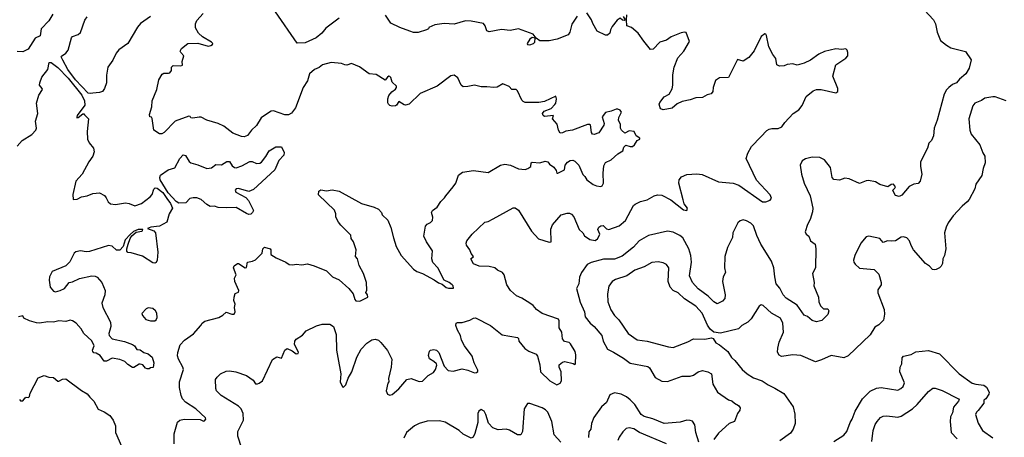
# Model space of a CAD drawing. Extents: x 1892934 to 2008621, y 567149 to 683290.
# Tile 19 of 256: x 1930927 to 1939647, y 576533 to 580235. Entities that reach past the tile are written whole.
import ezdxf

# ---------------------------------------------------------------- set-up
doc = ezdxf.new("R2010")
doc.units = 0

msp = doc.modelspace()

# ---------------------------------------------------------------- linework, layer by layer
at = {"layer": '0CON20XD'}
for points in [[(1931221.2, 580285), (1931185.3, 580224.7), (1931118.1, 580155), (1931108.8, 580091.2), (1931065, 580070), (1931001.1, 579975), (1930955, 579948.9), (1930905, 579952.9)], [(1931555, 579579.7), (1931532.5, 579585), (1931422.4, 579702.4), (1931354.1, 579794.1), (1931307.8, 579875), (1931294.7, 579905), (1931296.9, 579913.1), (1931335, 579937.5), (1931356, 579965), (1931385.7, 580075), (1931396, 580085), (1931445, 580103.8), (1931465, 580121.8), (1931505, 580230), (1931525, 580260.5)], [(1932085, 580263.1), (1931997.8, 580202.2), (1931970.5, 580169.5), (1931884.2, 580025), (1931805, 579969.2), (1931781.1, 579938.9), (1931752.8, 579877.2), (1931707.5, 579815), (1931696.2, 579743.8), (1931695.7, 579675), (1931677.5, 579625), (1931660.4, 579599.6), (1931635, 579589.2), (1931575, 579583.3), (1931555, 579579.7)], [(1933131.4, 579408.6), (1933065.7, 579365), (1933023.9, 579296.1), (1932978.6, 579255), (1932945, 579210), (1932915, 579198), (1932890.3, 579200.3), (1932815, 579228), (1932735, 579290), (1932685, 579315.8), (1932585, 579344), (1932535, 579370), (1932515, 579372), (1932461.2, 579361.2), (1932444, 579364), (1932436.4, 579376.4), (1932425, 579380), (1932305, 579336.7), (1932207.1, 579235), (1932185, 579223.3), (1932165, 579224.4), (1932115, 579256.7), (1932100, 579360), (1932095, 579370), (1932080, 579375), (1932077.5, 579395), (1932095.9, 579464.1), (1932101.2, 579515), (1932142.9, 579615), (1932158.3, 579701.7), (1932188.2, 579751.8), (1932205, 579762.5), (1932245, 579760), (1932257.5, 579765), (1932270, 579785), (1932272.5, 579815), (1932285, 579827.9), (1932354, 579826), (1932367.7, 579832.3), (1932366.2, 579865), (1932380, 579915), (1932352.9, 579942.9), (1932349.4, 579955), (1932360.8, 579979.2), (1932415, 580023.3), (1932505, 580027.1), (1932595, 579999.5), (1932620, 580005), (1932633.8, 580015), (1932636.7, 580025), (1932626.2, 580035), (1932545, 580084.2), (1932512, 580115), (1932483, 580163), (1932483, 580197), (1932495, 580226.7), (1932551.3, 580288.7)], [(1933755, 580250), (1933638.9, 580161.1), (1933604.2, 580115), (1933553.8, 580075), (1933455, 580030.8), (1933385, 580026.2), (1933193.3, 580305)], [(1935865, 580265.8), (1935817.8, 580195), (1935800, 580125), (1935785, 580100), (1935687.9, 580062.1), (1935615, 580047.1), (1935535, 580047.1), (1935500, 580070), (1935475, 580107.5), (1935345, 580154.2), (1935271.2, 580138.8), (1935195, 580147.5), (1935085, 580126.7), (1935065, 580137.5), (1935049.5, 580179.5), (1935035, 580200), (1934925, 580223.1), (1934875, 580224.4), (1934775.8, 580194.2), (1934685, 580200), (1934605, 580188.8), (1934550, 580165), (1934547.5, 580155), (1934530, 580145), (1934455, 580122), (1934415, 580122), (1934383.3, 580133.3), (1934295, 580166), (1934212.5, 580205), (1934167.5, 580275)], [(1938939.5, 580319.5), (1939021.2, 580235), (1939038.3, 580198.3), (1939054, 580125), (1939081.7, 580051.7), (1939135, 580008), (1939175, 579985.8), (1939303.9, 579953.9), (1939355, 579880), (1939335.6, 579805), (1939305.4, 579755), (1939251.3, 579708.7), (1939225, 579675.6), (1939189.3, 579660.7), (1939155.8, 579634.2), (1939135.9, 579614.1), (1939114.4, 579575.6), (1939052.5, 579345), (1939025.8, 579274.2), (1939021.2, 579205), (1939002.5, 579165), (1938979.3, 579140.7), (1938966.7, 579095), (1938903.9, 578976.1), (1938904.1, 578934.1), (1938916.2, 578865), (1938903.3, 578805), (1938885, 578783.8), (1938845, 578777.1), (1938804.3, 578755.7), (1938739.3, 578680.7), (1938715, 578667.5), (1938685, 578677.5), (1938662, 578715), (1938661.2, 578725), (1938678.3, 578741.7), (1938682.2, 578755), (1938665, 578776.4), (1938645.5, 578774.5), (1938615, 578754), (1938545, 578775.6), (1938505, 578798.9), (1938445, 578810), (1938422.7, 578807.3), (1938365, 578782), (1938273.3, 578823.3), (1938235, 578831.8), (1938187.7, 578812.3), (1938137.5, 578817.5), (1938122.5, 578835), (1938108.8, 578925), (1938055, 578992.5), (1938013, 579013), (1937945.9, 579015.9), (1937887.7, 579002.3), (1937856, 578984), (1937838, 578945), (1937850, 578865), (1937876, 578785), (1937928, 578675), (1937950.6, 578565), (1937947.9, 578532.1), (1937927.3, 578462.7), (1937905, 578420), (1937884, 578354), (1937892.5, 578335), (1937916.7, 578315), (1937930, 578275), (1937972, 578245), (1937977.1, 578205), (1937974.5, 578035.5), (1937948.9, 577985), (1937963.8, 577905), (1937961.2, 577875), (1938000.8, 577775), (1938003.2, 577733.2), (1938017.9, 577697.9), (1938045, 577673.1), (1938085, 577673.3), (1938093.8, 577655), (1938085, 577622.5), (1938031.2, 577568.8), (1937985, 577556.2), (1937945, 577568), (1937905, 577603.3), (1937875, 577617.5), (1937812.9, 577705), (1937715, 577765.5), (1937688.5, 577795), (1937660, 577855), (1937627.1, 577895), (1937614, 577955), (1937605.9, 578035.9), (1937585.3, 578095), (1937489.5, 578245), (1937455, 578323.3), (1937425, 578407.5), (1937402.3, 578432.3), (1937365, 578453.3), (1937335, 578460), (1937306.4, 578453.6), (1937286.4, 578433.6), (1937244.2, 578345.8), (1937239.2, 578305), (1937196, 578215), (1937173.3, 578136.7), (1937170.5, 578035), (1937177.8, 577995), (1937157.5, 577955), (1937150.8, 577915), (1937174.2, 577795), (1937170.6, 577765), (1937151.2, 577738.8), (1937105, 577715.7), (1937075.3, 577735.3), (1937025.8, 577785.8), (1936935, 577848.5), (1936885, 577904.3), (1936857.8, 577965), (1936875.4, 578085), (1936870, 578145), (1936853.8, 578205), (1936801.2, 578301.2), (1936773.3, 578323.3), (1936715, 578351.9), (1936665, 578360), (1936495, 578323.1), (1936413.8, 578275), (1936362.7, 578217.3), (1936261.4, 578138.6), (1936195, 578112.5), (1936098.3, 578111.7), (1935986.8, 578083.2), (1935953.8, 578065), (1935901.4, 577995), (1935883.9, 577953.9), (1935878, 577895), (1935857.7, 577852.3), (1935891.7, 577731.7), (1935927.8, 577645), (1935935, 577600), (1935978.6, 577545), (1936015.7, 577515), (1936082.9, 577435), (1936095.5, 577385), (1936131.9, 577315), (1936185, 577287.3), (1936275, 577235.6), (1936335, 577191.2), (1936491.5, 577161.5), (1936505, 577148.8), (1936554.5, 577064.5), (1936615, 577030), (1936665, 577028.6), (1936795, 577074.3), (1936865.7, 577074.3), (1936893.3, 577085), (1936935.6, 577114.4), (1936975, 577125.6), (1937022.5, 577115), (1937055, 577096.2), (1937064.4, 577005), (1937106, 576935), (1937205, 576865.8), (1937235, 576857.5), (1937258.8, 576835), (1937294.5, 576814.5), (1937307.5, 576795), (1937306.2, 576775), (1937284.1, 576745.9), (1937256.2, 576675), (1937210, 576655), (1937115, 576570.8)], [(1936273, 580263), (1936290, 580235), (1936282.5, 580227.5), (1936265, 580230), (1936245, 580250), (1936218.3, 580231.7), (1936173.8, 580175), (1936158.8, 580145), (1936153.3, 580115), (1936133, 580097), (1936115, 580097.5), (1936042.3, 580132.3), (1936001.7, 580201.7), (1935990, 580235), (1935950, 580295)], [(1936705, 579623.3), (1936712, 579655), (1936710.8, 579745), (1936724.3, 579815), (1936755, 579896.2), (1936808, 579955), (1936858.3, 580041.7), (1936830.6, 580120.6), (1936815, 580124.2), (1936785, 580117.5), (1936695.7, 580084.3), (1936655.5, 580054.5), (1936595.6, 580034.4), (1936536.7, 579975), (1936515, 579970), (1936453.2, 580043.2), (1936405, 580116.7), (1936346.1, 580166.1), (1936305, 580180), (1936300, 580235), (1936305, 580277.5)], [(1932930, 576325), (1932859.2, 576545), (1932860, 576585), (1932908.6, 576685), (1932907.1, 576745), (1932887.5, 576785), (1932865, 576810), (1932710, 576905), (1932671.2, 576945), (1932664.2, 576965), (1932660, 577045), (1932675, 577066.7), (1932705, 577097.5), (1932755, 577118.8), (1932785, 577123.8), (1932840, 577115), (1932935, 577080), (1932995, 577038.8), (1933015, 577008.8), (1933033.6, 577006.4), (1933047.7, 577012.3), (1933076, 577035), (1933166.1, 577223.9), (1933205, 577248), (1933245, 577236), (1933275.5, 577304.5), (1933295, 577320), (1933339.5, 577299.5), (1933375, 577274.3), (1933393, 577277), (1933395, 577287.5), (1933362.1, 577355), (1933364.4, 577385), (1933376.6, 577403.4), (1933431.3, 577438.7), (1933465, 577475.7), (1933555, 577521.4), (1933605.8, 577535.8), (1933675, 577535.8), (1933706, 577515), (1933730, 577445), (1933733.6, 577305), (1933745, 577240), (1933770, 577095), (1933764.2, 577025), (1933785, 576980), (1933795, 576977.5), (1933815, 576997.5), (1933835, 577057.5), (1933868.8, 577115), (1933912.9, 577245), (1933952.5, 577315), (1934002.1, 577367.9), (1934045, 577396.7), (1934075, 577403.3), (1934105, 577393.3), (1934126.7, 577375), (1934184.2, 577304.2), (1934222, 577225), (1934217.1, 577155), (1934194.1, 577055.9), (1934196.2, 577025), (1934188, 577012), (1934173.1, 576945), (1934185, 576916.7), (1934205, 576906.7), (1934225, 576913.3), (1934285, 576962), (1934355, 577046), (1934395, 577055.6), (1934465, 577029.2), (1934495, 577032), (1934545, 577082.5), (1934591.3, 577108.7), (1934610, 577135), (1934622.5, 577172.5), (1934617.5, 577185), (1934596.1, 577206.1), (1934555, 577230), (1934547.7, 577257.7), (1934555, 577296.2), (1934565, 577305.8), (1934595, 577312), (1934617, 577307), (1934640, 577285), (1934686.7, 577165), (1934722.5, 577125), (1934765, 577120), (1934845, 577140), (1934895, 577129.4), (1934955, 577104), (1934973.6, 577106.4), (1934983.6, 577116.4), (1934985, 577127.5), (1934952.4, 577192.4), (1934933.4, 577253.4), (1934867.5, 577345), (1934840, 577395), (1934830.8, 577435), (1934804.1, 577484.1), (1934790, 577525), (1934793.3, 577545), (1934805, 577551.2), (1934845, 577550), (1934915, 577572.9), (1934945, 577590.8), (1934965, 577591.4), (1935095.4, 577525.4), (1935201.1, 577441.1), (1935335, 577418.8), (1935345, 577408), (1935348.9, 577385), (1935400.4, 577320.4), (1935435, 577296.1), (1935500, 577270), (1935512.2, 577252.2), (1935534.5, 577175), (1935540.6, 577115), (1935621.2, 577035), (1935685, 577000), (1935715, 577012.5), (1935726.2, 577035), (1935721.2, 577115), (1935704.2, 577155), (1935706.2, 577175), (1935735, 577198.8), (1935755, 577206.2), (1935827.5, 577187.5), (1935845, 577177.5), (1935850, 577185), (1935851.2, 577265), (1935847.5, 577295), (1935805, 577362), (1935793, 577373), (1935753.4, 577383.4), (1935735.8, 577405), (1935727.5, 577465), (1935703.8, 577503.8), (1935706, 577565), (1935699.7, 577579.7), (1935555, 577630), (1935503.1, 577665), (1935475, 577700.6), (1935445, 577722.7), (1935375, 577765.9), (1935326.8, 577786.8), (1935274.7, 577834.7), (1935240, 577885), (1935218, 577975), (1935203.4, 577993.4), (1935160, 578015), (1935135, 578036.2), (1935085, 578048), (1934995, 578050.8), (1934945, 578072.5), (1934922.5, 578115), (1934947, 578137), (1934925, 578162.5), (1934913.8, 578195), (1934885, 578237.5), (1934881.2, 578255), (1934886.7, 578275), (1934933.3, 578335), (1935045, 578440), (1935075, 578446.7), (1935121.2, 578468.8), (1935297, 578567), (1935315, 578567.5), (1935345.8, 578545.8), (1935459.7, 578359.7), (1935522.9, 578292.9), (1935615, 578264.2), (1935632.5, 578265), (1935631.1, 578378.9), (1935644.4, 578415.6), (1935723.8, 578505), (1935775, 578520), (1935795, 578518.8), (1935815, 578510), (1935835, 578486.7), (1935881.8, 578375), (1935914, 578345), (1935930.2, 578320.2), (1935975, 578287.8), (1936025, 578277.5), (1936045, 578291.4), (1936063.3, 578325), (1936064.4, 578335), (1936046.4, 578375), (1936055, 578396.9), (1936075, 578408.5), (1936095, 578410.5), (1936125, 578382), (1936145, 578375.8), (1936235, 578408.9), (1936292.9, 578455), (1936363.2, 578586.8), (1936378.8, 578601.2), (1936425, 578624), (1936485, 578639.2), (1936545, 578674.4), (1936575, 578681.4), (1936615, 578678.9), (1936695, 578639.2), (1936805, 578548.8), (1936835, 578543.3), (1936842.5, 578565), (1936811.7, 578601.7), (1936801.7, 578638.3), (1936764.2, 578785), (1936768, 578815), (1936788.7, 578841.3), (1936835, 578864.3), (1936925, 578870), (1936972.1, 578862.1), (1937115, 578798.9), (1937245, 578786.2), (1937295, 578767.3), (1937505, 578620.5), (1937535, 578619.5), (1937575, 578635.8), (1937585.6, 578654.4), (1937575, 578681.2), (1937451.4, 578811.4), (1937360, 579005), (1937375, 579053.3), (1937408.1, 579111.9), (1937492.2, 579197.8), (1937545, 579252), (1937565, 579264), (1937589.5, 579270.5), (1937645, 579271.9), (1937675.4, 579284.6), (1937704, 579325), (1937777.9, 579402.1), (1937827.1, 579435), (1937858.1, 579475), (1937892.5, 579555), (1937953.3, 579605), (1937985, 579615.8), (1938024.1, 579615.9), (1938155, 579587.5), (1938172.5, 579597.5), (1938173.3, 579625), (1938127.5, 579735), (1938153.8, 579835), (1938242.5, 579895), (1938260, 579915), (1938261.2, 579945), (1938255.9, 579965.9), (1938245, 579977.5), (1938208.8, 579971.2), (1938155, 579976.2), (1938055, 579953.8), (1938005, 579928.8), (1937930, 579875), (1937875, 579850), (1937813, 579833), (1937773, 579843), (1937725, 579838.8), (1937697.5, 579825), (1937657, 579823), (1937632.5, 579835), (1937625, 579892.5), (1937597.3, 579927.3), (1937563.1, 579995), (1937542.5, 580095), (1937536.4, 580106.4), (1937525, 580110), (1937492.7, 580087.3), (1937431.2, 579958.8), (1937385, 579900), (1937335, 579868.8), (1937285, 579882.5), (1937205, 579722.5), (1937125, 579718.8), (1937088.8, 579695), (1937069.4, 579635), (1937065, 579597.5), (1937050.9, 579579.1), (1937015, 579568.1), (1936975, 579544.5), (1936915, 579543.8), (1936865, 579523.8), (1936795, 579508.8), (1936750.6, 579489.4), (1936705, 579451.9), (1936625, 579435.7), (1936605, 579444), (1936598, 579455), (1936590, 579485), (1936595, 579502.5), (1936635, 579552), (1936678.8, 579575), (1936705, 579623.3)], [(1935445, 580013.6), (1935476.5, 580023.5), (1935490.5, 580035), (1935492.5, 580072.5), (1935465, 580075.7), (1935445, 580063.5), (1935421.5, 580025), (1935425, 580014.6), (1935445, 580013.6)], [(1930905, 579113.3), (1930950, 579165), (1931035, 579216.7), (1931070, 579255), (1931076.7, 579275), (1931066.9, 579335), (1931087.5, 579405), (1931076.7, 579495), (1931095, 579567.5), (1931127.5, 579615), (1931126.7, 579625), (1931103.8, 579655), (1931105.8, 579675), (1931124.5, 579725.5), (1931177.1, 579795), (1931187.5, 579855), (1931205, 579854.4), (1931265, 579811.2), (1931357.7, 579717.7), (1931476, 579566), (1931502.3, 579515), (1931502.9, 579477.1), (1931435.8, 579385), (1931432.4, 579372.4), (1931434.2, 579364.2), (1931445, 579369.2), (1931485, 579401.2), (1931495, 579400), (1931501.4, 579391.4), (1931536.7, 579355), (1931525.8, 579244.2), (1931528.6, 579175), (1931543.1, 579145), (1931581.4, 579095), (1931587.1, 579065), (1931574, 579025), (1931538.8, 578975), (1931480, 578865), (1931425, 578802.5), (1931396.2, 578685), (1931401.7, 578641.7), (1931435, 578643.8), (1931475.6, 578664.4), (1931525, 578674.2), (1931575, 578694.2), (1931635, 578699.2), (1931676.6, 578676.6), (1931694.2, 578655), (1931709.3, 578619.3), (1931731.8, 578601.8), (1931775, 578598.2), (1931865, 578611.2), (1931896, 578606), (1931945.4, 578585.4), (1932005, 578604.7), (1932083.9, 578666.1), (1932099.7, 578685), (1932116.2, 578733.8), (1932125.5, 578744.5), (1932145, 578741.3), (1932195, 578703.4), (1932231.2, 578651.2), (1932263.9, 578605), (1932280.5, 578565), (1932251.1, 578515), (1932228.9, 578441.1), (1932165, 578404.3), (1932087.5, 578395), (1932060, 578385), (1932115, 578362.5), (1932130.6, 578345), (1932150, 578175), (1932144.2, 578105), (1932135, 578083.8), (1932122.5, 578077.5), (1932105, 578079.4), (1932015, 578138.5), (1931915, 578170), (1931885, 578171.2), (1931875, 578183.3), (1931874.4, 578205), (1931886.5, 578245), (1931904.5, 578295.5), (1931920.9, 578319.1), (1931959.1, 578350.9), (1932009.5, 578360.5), (1932016, 578365), (1932016.6, 578376.6), (1931976.2, 578375), (1931935, 578358.4), (1931905, 578332.2), (1931860, 578285), (1931843.1, 578225), (1931815, 578192), (1931785, 578191.2), (1931745, 578228), (1931712.5, 578235), (1931545, 578179.1), (1931515, 578176.4), (1931465, 578185.6), (1931423.3, 578176.7), (1931410.8, 578165), (1931371.7, 578088.3), (1931335.6, 578054.4), (1931215, 578003.3), (1931192, 577955), (1931188, 577925), (1931197.8, 577865), (1931225, 577830), (1931245, 577821.8), (1931286.8, 577833.2), (1931325, 577852), (1931365, 577906.7), (1931395, 577912), (1931457.7, 577942.3), (1931565.7, 577964.3), (1931595, 577962.9), (1931613.5, 577953.5), (1931655.4, 577905.4), (1931683.1, 577835), (1931681.1, 577795), (1931653.2, 577723.2), (1931664.5, 577684.5), (1931730, 577555), (1931734.2, 577515), (1931725.6, 577484.4), (1931717.5, 577455), (1931719.2, 577435), (1931745, 577405.8), (1931855, 577381.9), (1931926.2, 577355), (1931945, 577344), (1931963.1, 577313.1), (1931995, 577309.4), (1932025, 577285.7), (1932065, 577274), (1932100, 577245), (1932116.4, 577193.6), (1932108.3, 577151.7), (1932085, 577150), (1932075, 577140), (1932055, 577140), (1932042.5, 577145), (1932016.2, 577176.2), (1931995, 577182.5), (1931985, 577182.5), (1931937, 577153), (1931925, 577152.5), (1931885, 577177.5), (1931856.7, 577205), (1931815, 577224.2), (1931745, 577234), (1931695, 577209.2), (1931675, 577208), (1931638.3, 577258.3), (1931605, 577279.2), (1931585, 577282.9), (1931575, 577293.8), (1931572.9, 577305), (1931585.8, 577345), (1931567.2, 577387.2), (1931495.8, 577455), (1931470, 577495), (1931425.8, 577545), (1931395, 577565.7), (1931375, 577570.8), (1931335, 577560.8), (1931275, 577565.6), (1931225, 577553.3), (1931176.4, 577556.4), (1931103.6, 577546.4), (1931075, 577548.8), (1931015, 577566.7), (1930965, 577590), (1930955, 577610), (1930915, 577602.5)], [(1932294.2, 576475), (1932296.2, 576565), (1932325, 576666.2), (1932346.7, 576685), (1932385, 576694.4), (1932525, 576692), (1932555, 576676.2), (1932565, 576678.8), (1932576, 576695), (1932573.3, 576705), (1932486, 576785), (1932394.4, 576845), (1932370, 576875), (1932355.6, 576905), (1932341.8, 576975), (1932342.9, 577025), (1932377.5, 577135), (1932372.7, 577155), (1932334.4, 577225), (1932325.8, 577255), (1932327.1, 577285), (1932347.3, 577352.7), (1932386.7, 577395), (1932465, 577450), (1932532.5, 577525), (1932542.5, 577545), (1932566.4, 577563.6), (1932690, 577595), (1932727.5, 577615), (1932755, 577643.3), (1932805, 577623.8), (1932827.5, 577625), (1932836.2, 577645), (1932828.8, 577685), (1932836.7, 577715), (1932823, 577747), (1932827, 577777), (1932835, 577807.5), (1932865, 577820), (1932867.5, 577835), (1932833.6, 577913.6), (1932830, 577945), (1932843.3, 577975), (1932821.2, 578035), (1932826.4, 578053.6), (1932855, 578073.3), (1932865, 578073.8), (1932925, 578036.7), (1932935, 578037.5), (1932944.2, 578085.8), (1932990, 578095), (1933015, 578107.5), (1933073.6, 578166.4), (1933080, 578205), (1933095, 578219.2), (1933144.2, 578205), (1933151.4, 578195), (1933152.5, 578155), (1933197.5, 578125), (1933285, 578086.7), (1933315, 578066.2), (1933345, 578063.3), (1933375, 578068.8), (1933425, 578063.3), (1933475, 578070), (1933535, 578054.2), (1933645, 578008.8), (1933697.5, 577955), (1933755, 577927.8), (1933843.3, 577853.3), (1933880, 577805), (1933894.2, 577754.2), (1933905, 577742.5), (1933939.3, 577740.7), (1934010, 577775), (1934007, 577797), (1933993, 577817), (1934001.7, 577838.3), (1933998, 577905), (1933972.5, 577985), (1933932.9, 578055), (1933920, 578115), (1933902.5, 578135), (1933906, 578195), (1933883.8, 578265), (1933862.5, 578295), (1933860, 578325), (1933770, 578415), (1933751.3, 578441.3), (1933726, 578485), (1933725.8, 578515), (1933715, 578546.2), (1933573.9, 578683.9), (1933577.5, 578715), (1933595, 578726.2), (1933645, 578718), (1933695, 578726.2), (1933755, 578716.2), (1933954.4, 578604.4), (1934065, 578573.8), (1934105.8, 578555.8), (1934130, 578525), (1934136.7, 578505), (1934187.5, 578457.5), (1934213.1, 578393.1), (1934238.1, 578301.9), (1934260, 578225), (1934304.5, 578145), (1934415, 578024.2), (1934445, 578004), (1934495, 577986.7), (1934599.2, 577929.2), (1934635, 577903.3), (1934669.7, 577889.7), (1934705, 577862.5), (1934725, 577854), (1934770, 577855), (1934766.7, 577875), (1934756.7, 577885), (1934730, 577905), (1934685, 577926), (1934630.6, 578035), (1934585, 578084), (1934577.5, 578115), (1934582.9, 578185), (1934528.8, 578265), (1934507.5, 578315), (1934520, 578405), (1934535, 578422.5), (1934565, 578436.7), (1934582.5, 578455), (1934586.7, 578485), (1934573.8, 578525), (1934582.5, 578545), (1934625, 578572.5), (1934658, 578625), (1934690, 578655), (1934700, 578675), (1934765, 578753.8), (1934788.8, 578785), (1934813.9, 578856.1), (1934850, 578885), (1934945, 578899.2), (1935075, 578880), (1935185, 578944.3), (1935225, 578955.8), (1935275, 578946.9), (1935345, 578913.1), (1935405, 578907.5), (1935427.5, 578915), (1935452.5, 578935), (1935457.5, 578965), (1935465, 578972.5), (1935535, 578967.5), (1935580.7, 578980.7), (1935603.3, 578975), (1935620, 578955), (1935658.9, 578928.9), (1935678.9, 578898.9), (1935683.8, 578873.8), (1935693.3, 578873.3), (1935753.3, 578905), (1935758.8, 578945), (1935777.3, 578972.7), (1935803.6, 578986.4), (1935825, 578989.4), (1935845, 578980.8), (1935880, 578945), (1935914.3, 578864.3), (1935933.3, 578845), (1935948.8, 578815), (1936005, 578774.2), (1936035, 578761.2), (1936073, 578757), (1936086.4, 578763.6), (1936096.2, 578785), (1936094.2, 578875), (1936100.5, 578939.5), (1936115, 578970), (1936165, 578993.3), (1936224.2, 579045.8), (1936267.7, 579072.3), (1936276.2, 579105), (1936295, 579123.3), (1936335, 579110), (1936355, 579112.5), (1936372.5, 579125), (1936397, 579163), (1936420, 579175), (1936420, 579185), (1936386.2, 579205), (1936370, 579245), (1936325, 579248.8), (1936285, 579230), (1936256.2, 579255), (1936248.8, 579275), (1936248.8, 579305), (1936229.6, 579345), (1936232.3, 579367.7), (1936256.7, 579415), (1936245, 579432.5), (1936225, 579441.2), (1936209.3, 579440.7), (1936165, 579423.3), (1936115, 579413.3), (1936086.7, 579375), (1936104.3, 579315), (1936101.3, 579298.7), (1936056.9, 579233.1), (1936015, 579216.7), (1936001.2, 579221.2), (1935990, 579235), (1935981.7, 579301.7), (1935975, 579307.5), (1935955, 579306.7), (1935824.1, 579255.9), (1935763.9, 579246.1), (1935735, 579230.8), (1935715, 579230), (1935699.4, 579255), (1935688.3, 579308.3), (1935646.9, 579355), (1935655.8, 579385.8), (1935575, 579377.1), (1935562.9, 579385), (1935555.8, 579405), (1935573, 579423), (1935635, 579449.2), (1935667.9, 579482.1), (1935675.8, 579495), (1935680.8, 579535), (1935675.8, 579555.8), (1935575, 579510.9), (1935525, 579502), (1935405, 579499.7), (1935385, 579508.9), (1935372.8, 579522.8), (1935335.5, 579605), (1935325, 579616), (1935285, 579617.1), (1935261.9, 579641.9), (1935205, 579666.2), (1935155, 579637.1), (1935125, 579632.9), (1935065, 579640.8), (1935015, 579639.2), (1934955, 579655.7), (1934895, 579642), (1934855, 579641.2), (1934835.9, 579655.9), (1934808.8, 579718.8), (1934773.9, 579743.9), (1934745, 579736), (1934625, 579646.7), (1934475, 579579.4), (1934375, 579485.8), (1934345, 579477.1), (1934330.9, 579480.9), (1934285, 579510), (1934265, 579477.5), (1934255, 579471.2), (1934225, 579468.8), (1934204.1, 579474.1), (1934192.5, 579485), (1934187, 579497), (1934186.7, 579535), (1934196.4, 579563.6), (1934223.6, 579596.4), (1934255, 579620), (1934263.3, 579635), (1934263.3, 579645), (1934225, 579682.5), (1934215, 579722.5), (1934205, 579731.2), (1934195, 579733.3), (1934183.9, 579726.1), (1934165, 579700), (1934085, 579748), (1934022.5, 579755), (1933935, 579816.2), (1933866.4, 579846.4), (1933825, 579833.3), (1933806.4, 579833.6), (1933776.1, 579846.1), (1933685, 579854.2), (1933608.8, 579835), (1933577.9, 579812.1), (1933538, 579795), (1933495, 579756), (1933475, 579693.3), (1933436.2, 579635), (1933369.4, 579455), (1933335, 579406), (1933309.1, 579390.9), (1933275, 579390.6), (1933175, 579427.5), (1933155, 579424.2), (1933131.4, 579408.6)], [(1939665, 579515.8), (1939565, 579550), (1939545, 579550), (1939475, 579539.2), (1939445, 579518.1), (1939385, 579494), (1939369.1, 579470.9), (1939332.9, 579355), (1939341.9, 579255), (1939355, 579220)], [(1939355, 579220), (1939430, 579125), (1939457.5, 579055), (1939475.7, 579025), (1939478.6, 578965), (1939459.4, 578915), (1939449.2, 578855), (1939395, 578776.7), (1939385.5, 578734.5), (1939335, 578642.5), (1939319.5, 578620.5), (1939275, 578583.3), (1939195, 578496.7), (1939150, 578435), (1939132.5, 578395), (1939117.5, 578345), (1939129.2, 578205), (1939117.5, 578145), (1939102.9, 578115), (1939100, 578075), (1939088.3, 578051.7), (1939073.8, 578036.2), (1939045, 578021.1), (1939025, 578016.9), (1939011.4, 578021.4), (1938985, 578050), (1938948.1, 578075), (1938844.3, 578195), (1938821.4, 578235), (1938808.6, 578275), (1938782.7, 578302.7), (1938755, 578310), (1938735, 578306), (1938685, 578276.2), (1938645, 578271.2), (1938614.1, 578275.9), (1938575, 578260.8), (1938544.1, 578294.1), (1938446.1, 578316.1), (1938425, 578310), (1938376.2, 578255), (1938323.8, 578145), (1938312, 578105), (1938313.3, 578085), (1938325, 578067.5), (1938365, 578033.3), (1938495, 578020), (1938535, 577980), (1938556.1, 577906.1), (1938556.7, 577885), (1938528.3, 577841.7), (1938527.5, 577815), (1938582, 577665), (1938587.5, 577625), (1938578.3, 577571.7), (1938535, 577530), (1938500.3, 577509.7), (1938458, 577442), (1938263.3, 577255), (1938225, 577238.6), (1938115, 577258), (1938029.3, 577219.3), (1937975, 577201.2), (1937845, 577257.8), (1937775, 577265.6), (1937675, 577250.8), (1937652.4, 577262.4), (1937639.1, 577289.1), (1937640, 577325), (1937654.5, 577375.5), (1937692.5, 577465), (1937684.4, 577545), (1937665, 577588), (1937585, 577634.4), (1937511.7, 577701.7), (1937495, 577706.7), (1937475, 577696.7), (1937405.8, 577585), (1937375, 577554.3), (1937323.8, 577525), (1937293.8, 577495), (1937135, 577456.9), (1937075, 577464), (1937042.2, 577492.2), (1937017.6, 577527.6), (1936972.2, 577635), (1936915, 577695.6), (1936815, 577761.9), (1936759.2, 577815), (1936715, 577835.6), (1936686.5, 577865), (1936671.2, 577915), (1936675.8, 578035), (1936655, 578066), (1936625, 578079.2), (1936582.7, 578087.3), (1936525, 578083.1), (1936458.8, 578045), (1936375, 578014.4), (1936305, 577965.5), (1936205, 577933.1), (1936175, 577915.7), (1936145.6, 577874.4), (1936133.1, 577805), (1936135.6, 577735), (1936162.9, 577662.9), (1936193.8, 577613.8), (1936234.3, 577575), (1936315, 577454.2), (1936396.7, 577396.7), (1936484.5, 577384.5), (1936674.5, 577334.5), (1936715, 577330.6), (1936845, 577380), (1936895, 577406.2), (1936995, 577402.5), (1937055, 577414.2), (1937069.4, 577409.4), (1937091.4, 577371.4), (1937125, 577353.3), (1937200, 577295), (1937231.7, 577241.7), (1937261.2, 577215), (1937325, 577134), (1937368.8, 577095), (1937425, 577060), (1937503.4, 577033.4), (1937555, 576998), (1937615, 576970), (1937695, 576921.2), (1937777.5, 576805), (1937791.7, 576738.3), (1937793.8, 576655), (1937777, 576607), (1937755, 576571.2), (1937659.3, 576500.7)], [(1932955, 578507.5), (1932935, 578516.7), (1932845, 578570), (1932755, 578567.1), (1932685, 578570.8), (1932651.7, 578581.7), (1932615, 578580), (1932585, 578596.5), (1932535, 578641.9), (1932495, 578655.6), (1932463, 578657), (1932435, 578650), (1932397.5, 578612.5), (1932335, 578608.5), (1932313, 578623), (1932241.1, 578701.1), (1932171.1, 578815), (1932166.9, 578835), (1932175, 578856.2), (1932243.3, 578905), (1932299.5, 578920.5), (1932345.5, 579005), (1932375, 579035.7), (1932395, 579031.2), (1932427.4, 578977.4), (1932441.2, 578965), (1932505, 578947.9), (1932585, 578915.6), (1932625, 578920.8), (1932665, 578951.2), (1932715, 578950), (1932762.7, 578977.3), (1932785, 578977.5), (1932809.1, 578939.1), (1932830, 578925), (1932845, 578923.3), (1932895, 578940.9), (1932965, 578979.5), (1932985, 578977.1), (1933025, 578959.4), (1933055, 578963.1), (1933068.2, 578971.8), (1933108.1, 579021.9), (1933135, 579071.2), (1933195, 579107.5), (1933245, 579107.5), (1933269.2, 579059.2), (1933267.1, 579035), (1933223.3, 578986.7), (1933187.5, 578905), (1932999.1, 578730.9), (1932955, 578712), (1932865, 578738.8), (1932845, 578736), (1932836.2, 578725), (1932841.2, 578705), (1932928.8, 578658.8), (1932952.1, 578632.1), (1932996.7, 578545), (1932990, 578525), (1932975, 578510), (1932955, 578507.5)], [(1932123.6, 577566.4), (1932135, 577573.3), (1932143.3, 577595), (1932141.2, 577635), (1932131.2, 577655), (1932105, 577676.2), (1932065, 577682.5), (1932047, 577673), (1932008.3, 577631.7), (1932013.9, 577613.9), (1932045, 577576.7), (1932086.4, 577566.4), (1932123.6, 577566.4)], [(1938138, 576495), (1938226.5, 576553.5), (1938253.9, 576586.1), (1938280.9, 576665), (1938298.9, 576695), (1938325.6, 576765), (1938392.5, 576875), (1938458.9, 576941.1), (1938515, 576970), (1938555.7, 576974.3), (1938705, 576952), (1938731.2, 576965), (1938752, 576985), (1938764, 577015), (1938722.5, 577115), (1938724, 577155), (1938740.4, 577185), (1938741.4, 577238.6), (1938755, 577253.3), (1938822.3, 577267.7), (1938865, 577291.8), (1938975, 577303.3), (1939074, 577274), (1939246.6, 577096.6), (1939363.8, 577013.8), (1939395, 577003.4), (1939465, 576995.5), (1939488.2, 576978.2), (1939512.5, 576935), (1939511.5, 576915), (1939485, 576875.8), (1939466.9, 576863.1), (1939464.4, 576835), (1939415, 576770), (1939400.4, 576755), (1939392.3, 576735), (1939415, 576660), (1939454.3, 576595), (1939545, 576527.8)], [(1930925, 576867.8), (1930935, 576857.8), (1930955, 576858.1), (1930975, 576883.8), (1930985, 576888.8), (1931005, 576886.7), (1931013.3, 576895), (1931018.8, 576925), (1931090.7, 577059.3), (1931145, 577080), (1931185, 577066.7), (1931225, 577063.8), (1931265, 577031.2), (1931275, 577031.2), (1931305, 577050), (1931335, 577052), (1931475, 576947.8), (1931525, 576919.4), (1931547.9, 576887.9), (1931584.4, 576855), (1931622.9, 576782.9), (1931675, 576759.4), (1931725, 576727.1), (1931755.4, 576685.4), (1931774.4, 576635), (1931775.7, 576575), (1931827.5, 576455)], [(1938474.5, 576495.5), (1938484.5, 576595), (1938503.6, 576646.4), (1938521.5, 576675), (1938551.7, 576708.3), (1938575, 576721.1), (1938605, 576723.5), (1938656.4, 576716.4), (1938705, 576713.3), (1938735, 576720.6), (1938835, 576786.7), (1938876, 576824), (1938975, 576940), (1939015, 576969.2), (1939035, 576970), (1939097.1, 576947.1), (1939241.2, 576875), (1939246.2, 576865), (1939242, 576855), (1939198.4, 576801.6), (1939188.2, 576751.8), (1939171.9, 576715), (1939168.6, 576675), (1939178, 576575), (1939230.3, 576520.3)], [(1936940.5, 576490.5), (1936916, 576575), (1936906.2, 576645), (1936885.8, 576675.8), (1936865, 576683.8), (1936836.1, 576683.9), (1936775, 576666.2), (1936635, 576656.4), (1936535, 576696.2), (1936456.5, 576716.5), (1936431.2, 576735), (1936374.3, 576824.3), (1936335, 576864.5), (1936300.9, 576890.9), (1936255.3, 576915.3), (1936195, 576928.5), (1936155, 576910), (1936125, 576841.2), (1936080, 576805), (1936011.7, 576708.3), (1935990.8, 576655), (1935984.5, 576605.5), (1935968.5, 576581.5), (1935965, 576532.5)], [(1935719.5, 576489.5), (1935661.3, 576555), (1935640.9, 576675), (1935605.9, 576755.9), (1935585, 576778.1), (1935555, 576795.6), (1935445, 576833.8), (1935425, 576832.5), (1935393.8, 576785), (1935380.6, 576585), (1935365, 576555.8), (1935335, 576556.7), (1935265, 576597.8), (1935235, 576604.4), (1935165, 576599.5), (1935117.6, 576617.6), (1935080, 576660), (1935056.2, 576735), (1935040, 576765), (1935015, 576780), (1934992.5, 576765), (1934983.3, 576745), (1934983.8, 576665), (1934957, 576567), (1934942.5, 576535), (1934925, 576526.7), (1934855, 576560.8), (1934818.8, 576595), (1934695, 576668.6), (1934645, 576680.6), (1934535, 576677.5), (1934465, 576656), (1934423.8, 576635), (1934353.8, 576575), (1934328.8, 576525)], [(1936654, 576475), (1936415, 576576.4), (1936367.4, 576607.4), (1936325, 576616.7), (1936299.3, 576610.7), (1936268.8, 576581.2), (1936237.1, 576535), (1936225.6, 576504.4)], [(1937115, 576570.8), (1937075, 576514.2)]]:
    msp.add_lwpolyline(points, dxfattribs=at)

doc.saveas('drawing.dxf')
